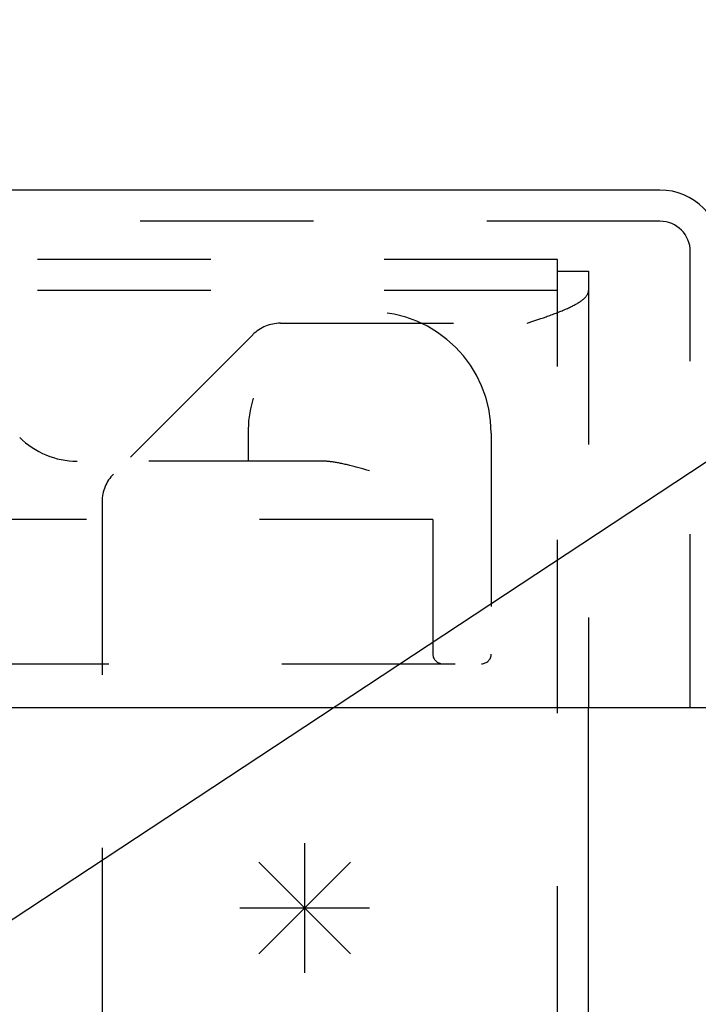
# Model space of a CAD drawing. Header units: inches. Extents: x 0 to 48.6, y 0 to 31.4.
# Tile 8 of 17: x 21.9 to 22.9, y 5.4 to 6.9. Entities that reach past the tile are written whole.
import ezdxf

# ---------------------------------------------------------------- set-up
doc = ezdxf.new("R2010")
doc.units = ezdxf.units.IN
doc.header["$LTSCALE"] = 2.671429
doc.header["$MEASUREMENT"] = 0
doc.linetypes.add('HIDDEN', pattern=[0.2, 0.1, -0.1])
doc.layers.get('0').update_dxf_attribs({"linetype": 'CONTINUOUS'})
for name, color, linetype in [('DEFAULT_2', 8, 'HIDDEN'), ('DIMENSIONS', 7, 'CONTINUOUS'), ('DOOR_ASSEMBLY', 7, 'CONTINUOUS'), ('SPOTWELDS', 7, 'CONTINUOUS')]:
    doc.layers.add(name, color=color, linetype=linetype)
doc.styles.get("Standard").update_dxf_attribs({"font": 'arial.ttf'})
doc.dimstyles.new('DIMSTYLE_1', dxfattribs={"dimtxt": 0.214286, "dimasz": 0.285714, "dimexe": 0.09, "dimexo": 0.07, "dimgap": 0.0375, "dimtad": 0, "dimtih": 1, "dimtoh": 1, "dimzin": 4, "dimdsep": 46, "dimtxsty": 'Standard', "dimblk": '_FILLED', "dimblk1": '_FILLED', "dimblk2": '_FILLED', "dimcen": 0.09, "dimadec": 3, "dimazin": 1, "dimtfac": 1, "dimtdec": 3, "dimtofl": 0, "dimtmove": 0, "dimatfit": 3, "dimldrblk": '_FILLED', "dimfxl": 0, "dimtolj": 1, "dimtzin": 4, "dimarcsym": 0})
doc.dimstyles.get("Standard").update_dxf_attribs({"dimtxt": 0.242857, "dimasz": 0.285714, "dimexe": 0.09, "dimexo": 0.07, "dimgap": 0.09, "dimtad": 0, "dimtih": 1, "dimtoh": 1, "dimdec": 3, "dimzin": 4, "dimdsep": 46, "dimtxsty": 'Standard', "dimblk": '_FILLED', "dimblk1": '_FILLED', "dimblk2": '_FILLED', "dimcen": 0.09, "dimadec": 3, "dimazin": 1, "dimtp": 0.001, "dimtm": 0.001, "dimtfac": 1, "dimtdec": 3, "dimtofl": 0, "dimtmove": 0, "dimatfit": 3, "dimldrblk": '_FILLED', "dimfxl": 0, "dimtolj": 1, "dimtzin": 4, "dimarcsym": 0})

# ---------------------------------------------------------------- blocks, each defined once
blk = doc.blocks.new('_FILLED')
at = {"color": 0, "linetype": 'ByBlock'}
blk.add_solid([(0, 0), (-1, 0.2), (-1, -0.2)], dxfattribs=at)
blk = doc.blocks.new('*D11')
at = {"layer": 'DIMENSIONS', "color": 2, "linetype": 'Continuous'}
for p, q in [((10.5997, 6.7256), (10.5997, 7.2694)), ((22.9747, 6.7256), (22.9747, 7.2694)), ((10.5997, 7.0123), (15.8158, 7.0123)), ((22.9747, 7.0123), (17.7587, 7.0123))]:
    blk.add_line(p, q, dxfattribs=at)
at = {"layer": 'DIMENSIONS', "color": 2, "linetype": 'Continuous', "xscale": 0.2857142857, "yscale": 0.2857142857, "zscale": 0.2857142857, "rotation": 180}
blk.add_blockref('_FILLED', (10.5997, 7.0123), dxfattribs=at)
at = {"layer": 'DIMENSIONS', "color": 2, "linetype": 'Continuous', "xscale": 0.2857142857, "yscale": 0.2857142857, "zscale": 0.2857142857}
blk.add_blockref('_FILLED', (22.9747, 7.0123), dxfattribs=at)
at = {"layer": 'DIMENSIONS', "color": 2, "linetype": 'Continuous', "insert": (16.7872, 7.1194), "char_height": 0.21429, "width": 1.728625, "attachment_point": 2, "line_spacing_factor": 0.9}
blk.add_mtext('12.38 DOOR', dxfattribs=at)

msp = doc.modelspace()

# ---------------------------------------------------------------- linework, layer by layer
at = {"color": 3, "linetype": 'Continuous'}
msp.add_line((22.7697, 2.6082), (22.7697, 5.8224), dxfattribs=at)
at = {"layer": 'DEFAULT_2', "color": 8, "linetype": 'HIDDEN'}
for p, q in [((22.7217, 6.5134), (10.8177, 6.5134)), ((22.7217, 2.6082), (22.7217, 6.5134)), ((22.7217, 6.4954), (22.7697, 6.4954)), ((22.7697, 6.4954), (22.7697, 5.8224)), ((22.7217, 6.4654), (10.8177, 6.4654)), ((22.696, 6.4222), (22.7001, 6.4236)), ((22.7001, 6.4236), (22.7042, 6.4251)), ((22.7082, 6.4265), (22.7102, 6.4272)), ((22.2946, 6.415), (22.6749, 6.415)), ((22.6749, 6.415), (22.6855, 6.4186)), ((22.6855, 6.4186), (22.6918, 6.4207)), ((22.6918, 6.4207), (22.696, 6.4222)), ((22.2521, 6.3974), (22.0373, 6.1825)), ((22.0197, 6.1401), (22.0197, 3.0754))]:
    msp.add_line(p, q, dxfattribs=at)
for points in [[(22.7102, 6.4272), (22.7122, 6.4279), (22.7141, 6.4287), (22.7161, 6.4294), (22.718, 6.4301), (22.7198, 6.4308), (22.7217, 6.4315), (22.7235, 6.4323), (22.7254, 6.433), (22.7271, 6.4337), (22.7289, 6.4344), (22.7306, 6.4351), (22.7324, 6.4359), (22.734, 6.4366), (22.7357, 6.4373), (22.7373, 6.438), (22.7389, 6.4387), (22.7404, 6.4395), (22.742, 6.4402), (22.7434, 6.4409), (22.7449, 6.4416), (22.7463, 6.4423), (22.7477, 6.4431), (22.749, 6.4438), (22.7503, 6.4445), (22.7516, 6.4452), (22.7528, 6.4459), (22.754, 6.4467), (22.7552, 6.4474), (22.7563, 6.4481), (22.7574, 6.4488), (22.7584, 6.4495), (22.7594, 6.4503), (22.7603, 6.451), (22.7612, 6.4517), (22.7621, 6.4524), (22.7629, 6.4531), (22.7637, 6.4539), (22.7644, 6.4546), (22.7651, 6.4553), (22.7657, 6.456), (22.7663, 6.4567), (22.7668, 6.4575), (22.7673, 6.4582), (22.7678, 6.4589), (22.7682, 6.4596), (22.7686, 6.4603), (22.7689, 6.4611), (22.7691, 6.4618), (22.7693, 6.4625), (22.7695, 6.4632), (22.7696, 6.4639), (22.7697, 6.4647), (22.7697, 6.4654)], [(22.7042, 6.4251), (22.7062, 6.4258), (22.7082, 6.4265)]]:
    msp.add_lwpolyline(points, dxfattribs=at)
for centre, start, end in [((22.2946, 6.355), 90, 135), ((22.0797, 6.1401), 135, 180)]:
    msp.add_arc(centre, 0.06, start, end, dxfattribs=at)
at = {"layer": 'DOOR_ASSEMBLY', "color": 3, "linetype": 'Continuous'}
for p, q in [((22.8799, 6.6204), (10.6945, 6.6204)), ((10.6147, 5.8224), (22.9597, 5.8224))]:
    msp.add_line(p, q, dxfattribs=at)
at = {"layer": 'DOOR_ASSEMBLY', "color": 8, "linetype": 'HIDDEN'}
for p, q in [((22.8799, 6.5724), (10.6945, 6.5724)), ((22.9267, 5.8224), (22.9267, 6.5256)), ((22.2447, 6.2454), (22.2447, 6.2024)), ((22.6197, 6.2454), (22.6197, 5.9049)), ((22.3587, 6.2024), (21.918, 6.2024)), ((22.4177, 6.1914), (22.4137, 6.1925)), ((22.4218, 6.1903), (22.4177, 6.1914)), ((22.428, 6.1885), (22.4218, 6.1903)), ((22.4322, 6.1874), (22.428, 6.1885)), ((22.5297, 6.1124), (21.7984, 6.1124)), ((22.5297, 6.1124), (22.5297, 5.9049)), ((20.6942, 5.8899), (22.6047, 5.8899))]:
    msp.add_line(p, q, dxfattribs=at)
msp.add_lwpolyline([(22.4137, 6.1925), (22.4117, 6.1931), (22.4097, 6.1936), (22.4077, 6.1941), (22.4058, 6.1946), (22.4038, 6.1951), (22.4019, 6.1956), (22.4, 6.1961), (22.3982, 6.1965), (22.3963, 6.197), (22.3945, 6.1974), (22.3927, 6.1978), (22.3909, 6.1982), (22.3892, 6.1985), (22.3875, 6.1989), (22.3858, 6.1992), (22.3842, 6.1996), (22.3825, 6.1999), (22.381, 6.2001), (22.3794, 6.2004), (22.3779, 6.2007), (22.3764, 6.2009), (22.3749, 6.2011), (22.3735, 6.2013), (22.3721, 6.2015), (22.3707, 6.2016), (22.3694, 6.2018), (22.3681, 6.2019), (22.3668, 6.202), (22.3655, 6.2021), (22.3643, 6.2022), (22.3631, 6.2023), (22.362, 6.2023), (22.3608, 6.2023), (22.3598, 6.2024), (22.3587, 6.2024)], dxfattribs=at)
at = {"layer": 'DOOR_ASSEMBLY', "color": 3, "linetype": 'Continuous'}
msp.add_arc((22.8799, 6.5256), 0.0948, 0, 90, dxfattribs=at)
at = {"layer": 'DOOR_ASSEMBLY', "color": 8, "linetype": 'HIDDEN'}
for centre, radius, start, end in [((22.8799, 6.5256), 0.0468, 0, 90), ((22.4322, 6.2454), 0.1875, 0, 180), ((21.981, 6.3274), 0.125, 225, 270), ((22.5447, 5.9049), 0.015, 180, 270), ((22.6047, 5.9049), 0.015, 270, 360)]:
    msp.add_arc(centre, radius, start, end, dxfattribs=at)
at = {"layer": 'SPOTWELDS', "color": 40, "linetype": 'Continuous'}
for p, q in [((22.3322, 5.4134), (22.3322, 5.6134)), ((22.2615, 5.4427), (22.4029, 5.5841)), ((22.2615, 5.5841), (22.4029, 5.4427)), ((22.2322, 5.5134), (22.4322, 5.5134))]:
    msp.add_line(p, q, dxfattribs=at)

# ---------------------------------------------------------------- dimensions: what is measured, and where the dimension line sits
at = {"layer": 'DIMENSIONS', "color": 2, "linetype": 'Continuous'}
dim = msp.add_linear_dim(base=(22.9747207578, 7.0122978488), p1=(10.5997207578, 6.6555757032), p2=(22.9747207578, 6.6555757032), text='<> DOOR', dimstyle='DIMSTYLE_1', dxfattribs=at)
dim.commit()
dim.dimension.update_dxf_attribs({"geometry": '*D11', "text_midpoint": (16.7872207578, 7.0122978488), "dimtype": 160})

# ---------------------------------------------------------------- leaders
at = {"layer": 'DIMENSIONS', "color": 2, "linetype": 'Continuous', "annotation_type": 0, "has_hookline": 1, "hookline_direction": 1, "text_width": 6.1929}
msp.add_leader([(21.2394, 5.073), (22.9797, 6.2202), (23.2388, 6.2202)], dimstyle='Standard', override={"dimtad": 0}, dxfattribs=at)

doc.saveas('drawing.dxf')
